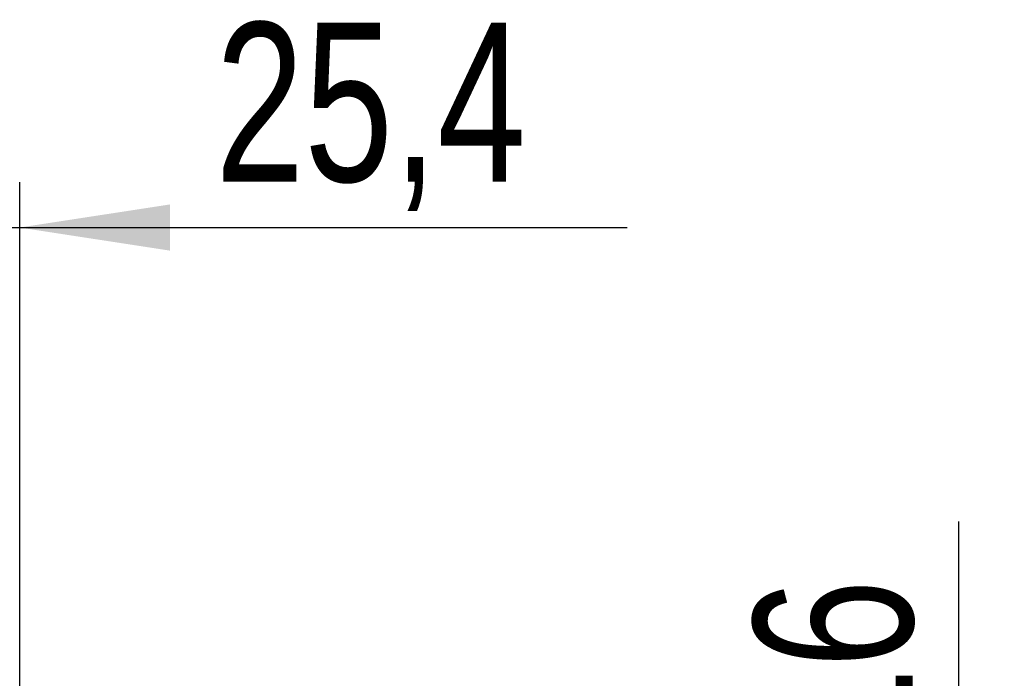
# Model space of a CAD drawing. Extents: x 96 to 730, y 59 to 576.
# Tile 13 of 14: x 416 to 459, y 465 to 494. Entities that reach past the tile are written whole.
import ezdxf

# ---------------------------------------------------------------- set-up
doc = ezdxf.new("R2010")
doc.units = 0
doc.header["$LTSCALE"] = 2
doc.layers.add('FORMATO', color=179, linetype='CONTINUOUS')
doc.styles.add('SLDTEXTSTYLE0', font='TXT', dxfattribs={"width": 0.75})
doc.dimstyles.new('SLDDIMSTYLE0', dxfattribs={"dimtxt": 7, "dimasz": 6.604, "dimexe": 0, "dimexo": 0.0625, "dimgap": 1.75, "dimtad": 1, "dimdec": 3, "dimrnd": 1e-09, "dimzin": 12, "dimtxsty": 'SLDTEXTSTYLE0', "dimsah": 1, "dimcen": 0.09, "dimazin": 3, "dimtfac": 1, "dimtdec": 3, "dimtmove": 0, "dimatfit": 3, "dimtolj": 1, "dimtzin": 12})

# ---------------------------------------------------------------- blocks, each defined once
blk = doc.blocks.new('_D_7')
at = {"layer": 'FORMATO'}
for p, q in [((457.2, 451.457), (457.2, 472.258)), ((417.9, 451.457), (459.2, 451.457)), ((457.2, 435.457), (457.2, 451.457)), ((417.9, 435.457), (459.2, 435.457)), ((457.2, 435.457), (457.2, 422.757))]:
    blk.add_line(p, q, dxfattribs=at)
for points in [[(457.2, 451.457), (458.216, 458.061), (456.184, 458.061)], [(457.2, 435.457), (456.184, 428.853), (458.216, 428.853)]]:
    blk.add_solid(points, dxfattribs=at)
at = {"layer": 'FORMATO', "insert": (448.176, 461.914), "char_height": 7, "attachment_point": 1, "rotation": 90, "style": 'SLDTEXTSTYLE0'}
blk.add_mtext('16', dxfattribs=at)
blk = doc.blocks.new('_D_8')
at = {"layer": 'FORMATO'}
for p, q in [((390.5, 453.457), (390.5, 487.201)), ((415.9, 453.457), (415.9, 487.201)), ((390.5, 485.201), (377.8, 485.201)), ((390.5, 485.201), (415.9, 485.201)), ((415.9, 485.201), (442.612, 485.201))]:
    blk.add_line(p, q, dxfattribs=at)
for points in [[(390.5, 485.201), (383.896, 486.217), (383.896, 484.185)], [(415.9, 485.201), (422.504, 484.185), (422.504, 486.217)]]:
    blk.add_solid(points, dxfattribs=at)
at = {"layer": 'FORMATO', "insert": (424.509, 494.224), "char_height": 7, "attachment_point": 1, "style": 'SLDTEXTSTYLE0'}
blk.add_mtext('25,4', dxfattribs=at)

msp = doc.modelspace()

# ---------------------------------------------------------------- dimensions: what is measured, and where the dimension line sits
at = {"layer": 'FORMATO'}
dim = msp.add_linear_dim(base=(415.899962, 485.200835), p1=(390.499962, 451.457386), p2=(415.899962, 451.457386), dimstyle='SLDDIMSTYLE0', dxfattribs=at)
dim.commit()
dim.dimension.update_dxf_attribs({"geometry": '_D_8', "text_midpoint": (433.56017, 485.200835), "dimtype": 160})
dim = msp.add_linear_dim(base=(457.199962, 451.457386), p1=(415.899962, 435.457386), p2=(415.899962, 451.457386), angle=90, dimstyle='SLDDIMSTYLE0', dxfattribs=at)
dim.commit()
dim.dimension.update_dxf_attribs({"geometry": '_D_7', "text_midpoint": (457.199962, 467.0861), "dimtype": 160})

doc.saveas('drawing.dxf')
